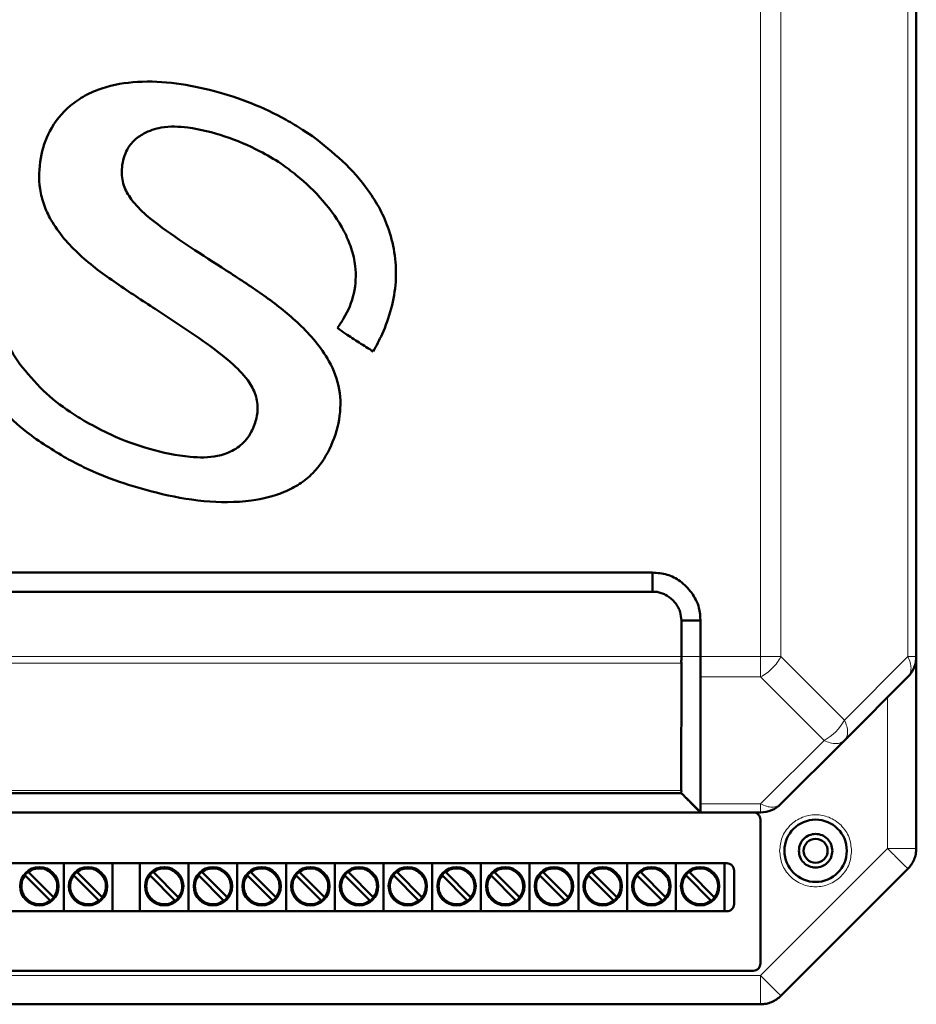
# Model space of a CAD drawing. Header units: millimetres. Extents: x 0 to 594, y 0 to 420.
# Tile 4 of 11: x 128 to 165, y 191 to 232. Entities that reach past the tile are written whole.
import ezdxf

# ---------------------------------------------------------------- set-up
doc = ezdxf.new("R2010")
doc.units = ezdxf.units.MM

msp = doc.modelspace()

# ---------------------------------------------------------------- linework, layer by layer
at = {"color": 9, "linetype": 'Continuous', "lineweight": 18}
for p, q in [((158.887, 205.729), (158.887, 287.734)), ((159.735, 205.729), (159.735, 287.734)), ((165.032, 205.729), (165.032, 287.734)), ((113.184, 205.729), (155.584, 205.729)), ((155.584, 205.729), (156.384, 205.729)), ((156.384, 205.729), (158.887, 205.729)), ((158.887, 204.88), (158.887, 205.729)), ((159.735, 205.729), (162.384, 203.08)), ((162.384, 203.08), (165.032, 205.729)), ((165.032, 205.729), (165.384, 205.729)), ((113.184, 205.446), (155.584, 205.446)), ((156.385, 204.88), (158.887, 204.88)), ((161.535, 202.231), (158.887, 204.88)), ((164.184, 197.729), (164.184, 204.031)), ((158.887, 199.583), (161.535, 202.231)), ((113.184, 200.149), (155.583, 200.149)), ((156.384, 199.583), (158.887, 199.583)), ((158.887, 192.431), (164.184, 197.729)), ((164.184, 197.729), (165.384, 197.729)), ((109.881, 192.431), (158.887, 192.431)), ((158.887, 191.231), (158.887, 192.431))]:
    msp.add_line(p, q, dxfattribs=at)
at = {"color": 7, "linetype": 'Continuous', "lineweight": 50}
for p, q in [((165.384, 205.729), (165.384, 287.734)), ((140.202, 227.416), (139.79, 227.691)), ((114.384, 209.231), (154.384, 209.231)), ((154.384, 209.231), (154.384, 208.431)), ((114.384, 208.431), (154.384, 208.431)), ((155.584, 207.231), (155.584, 205.729)), ((156.384, 207.231), (155.584, 207.231)), ((156.384, 207.231), (156.384, 205.729)), ((165.384, 205.729), (165.384, 197.729)), ((155.584, 205.446), (155.583, 200.149)), ((162.384, 202.231), (165.032, 204.88)), ((159.735, 199.583), (162.384, 202.231)), ((155.583, 200.031), (113.184, 200.031)), ((155.583, 200.031), (155.583, 200.031)), ((155.781, 199.834), (156.393, 199.222)), ((155.957, 199.658), (156.384, 199.232)), ((112.383, 199.232), (156.384, 199.231)), ((156.384, 199.231), (156.384, 199.231)), ((156.384, 199.231), (158.887, 199.231)), ((158.884, 198.931), (158.884, 192.931)), ((111.284, 197.111), (157.484, 197.111)), ((129.824, 197.111), (129.824, 195.111)), ((131.856, 197.111), (131.856, 195.111)), ((133, 197.111), (133, 195.111)), ((135.032, 197.111), (135.032, 195.111)), ((137.064, 197.111), (137.064, 195.111)), ((139.096, 197.111), (139.096, 195.111)), ((141.128, 197.111), (141.128, 195.111)), ((143.16, 197.111), (143.16, 195.111)), ((145.192, 197.111), (145.192, 195.111)), ((147.224, 197.111), (147.224, 195.111)), ((149.256, 197.111), (149.256, 195.111)), ((151.288, 197.111), (151.288, 195.111)), ((153.32, 197.111), (153.32, 195.111)), ((155.352, 197.111), (155.352, 195.111)), ((157.384, 197.111), (157.384, 195.111)), ((128.374, 196.726), (129.382, 195.718)), ((130.406, 196.726), (131.414, 195.718)), ((133.582, 196.726), (134.59, 195.718)), ((135.614, 196.726), (136.622, 195.718)), ((137.646, 196.726), (138.654, 195.718)), ((139.678, 196.726), (140.686, 195.718)), ((141.71, 196.726), (142.718, 195.718)), ((143.742, 196.726), (144.75, 195.718)), ((145.774, 196.726), (146.782, 195.718)), ((147.806, 196.726), (148.814, 195.718)), ((149.838, 196.726), (150.846, 195.718)), ((151.87, 196.726), (152.878, 195.718)), ((153.902, 196.726), (154.91, 195.718)), ((155.934, 196.726), (156.942, 195.718)), ((157.784, 196.811), (157.784, 195.411)), ((159.735, 191.583), (165.032, 196.88)), ((129.241, 195.577), (128.233, 196.585)), ((131.273, 195.577), (130.265, 196.585)), ((134.449, 195.577), (133.441, 196.585)), ((136.481, 195.577), (135.473, 196.585)), ((138.513, 195.577), (137.505, 196.585)), ((140.545, 195.577), (139.537, 196.585)), ((142.577, 195.577), (141.569, 196.585)), ((144.609, 195.577), (143.601, 196.585)), ((146.641, 195.577), (145.633, 196.585)), ((148.673, 195.577), (147.665, 196.585)), ((150.705, 195.577), (149.697, 196.585)), ((152.737, 195.577), (151.729, 196.585)), ((154.769, 195.577), (153.761, 196.585)), ((156.801, 195.577), (155.793, 196.585)), ((157.484, 195.111), (111.284, 195.111)), ((158.584, 192.631), (110.184, 192.631)), ((109.881, 191.231), (158.887, 191.231))]:
    msp.add_line(p, q, dxfattribs=at)
for centre, radius in [((161.184, 197.631), 1.3), ((161.184, 197.631), 0.5), ((128.808, 196.151), 0.8), ((130.84, 196.151), 0.8), ((134.016, 196.151), 0.8), ((136.048, 196.151), 0.8), ((138.08, 196.151), 0.8), ((140.112, 196.151), 0.8), ((142.144, 196.151), 0.8), ((144.176, 196.151), 0.8), ((146.208, 196.151), 0.8), ((148.24, 196.151), 0.8), ((150.272, 196.151), 0.8), ((152.304, 196.151), 0.8), ((154.336, 196.151), 0.8), ((156.368, 196.151), 0.8)]:
    msp.add_circle(centre, radius, dxfattribs=at)
at = {"color": 9, "linetype": 'Continuous', "lineweight": 18}
msp.add_arc((160.632, 203.983), 1.971, 297.2738, 332.7262, dxfattribs=at)
at = {"color": 7, "linetype": 'Continuous', "lineweight": 50}
for centre, radius, start, end in [((158.887, 200.431), 1.2, 270, 315), ((128.808, 196.151), 0.76, 142.5608, 307.4392), ((128.808, 196.151), 0.76, 127.4392, 142.5608), ((128.808, 196.151), 0.76, 322.5608, 127.4392), ((130.84, 196.151), 0.76, 142.5608, 307.4392), ((130.84, 196.151), 0.76, 127.4392, 142.5608), ((130.84, 196.151), 0.76, 322.5608, 127.4392), ((134.016, 196.151), 0.76, 142.5608, 307.4392), ((134.016, 196.151), 0.76, 127.4392, 142.5608), ((134.016, 196.151), 0.76, 322.5608, 127.4392), ((136.048, 196.151), 0.76, 142.5608, 307.4392), ((136.048, 196.151), 0.76, 127.4392, 142.5608), ((136.048, 196.151), 0.76, 322.5608, 127.4392), ((138.08, 196.151), 0.76, 142.5608, 307.4392), ((138.08, 196.151), 0.76, 127.4392, 142.5608), ((138.08, 196.151), 0.76, 322.5608, 127.4392), ((140.112, 196.151), 0.76, 142.5608, 307.4392), ((140.112, 196.151), 0.76, 127.4392, 142.5608), ((140.112, 196.151), 0.76, 322.5608, 127.4392), ((142.144, 196.151), 0.76, 142.5608, 307.4392), ((142.144, 196.151), 0.76, 127.4392, 142.5608), ((142.144, 196.151), 0.76, 322.5608, 127.4392), ((144.176, 196.151), 0.76, 142.5608, 307.4392), ((144.176, 196.151), 0.76, 127.4392, 142.5608), ((144.176, 196.151), 0.76, 322.5608, 127.4392), ((146.208, 196.151), 0.76, 142.5608, 307.4392), ((146.208, 196.151), 0.76, 127.4392, 142.5608), ((146.208, 196.151), 0.76, 322.5608, 127.4392), ((148.24, 196.151), 0.76, 142.5608, 307.4392), ((148.24, 196.151), 0.76, 127.4392, 142.5608), ((148.24, 196.151), 0.76, 322.5608, 127.4392), ((150.272, 196.151), 0.76, 142.5608, 307.4392), ((150.272, 196.151), 0.76, 127.4392, 142.5608), ((150.272, 196.151), 0.76, 322.5608, 127.4392), ((152.304, 196.151), 0.76, 142.5608, 307.4392), ((152.304, 196.151), 0.76, 127.4392, 142.5608), ((152.304, 196.151), 0.76, 322.5608, 127.4392), ((154.336, 196.151), 0.76, 142.5608, 307.4392), ((154.336, 196.151), 0.76, 127.4392, 142.5608), ((154.336, 196.151), 0.76, 322.5608, 127.4392), ((156.368, 196.151), 0.76, 142.5608, 307.4392), ((156.368, 196.151), 0.76, 127.4392, 142.5608), ((156.368, 196.151), 0.76, 322.5608, 127.4392), ((128.808, 196.151), 0.76, 307.4392, 322.5608), ((130.84, 196.151), 0.76, 307.4392, 322.5608), ((134.016, 196.151), 0.76, 307.4392, 322.5608), ((136.048, 196.151), 0.76, 307.4392, 322.5608), ((138.08, 196.151), 0.76, 307.4392, 322.5608), ((140.112, 196.151), 0.76, 307.4392, 322.5608), ((142.144, 196.151), 0.76, 307.4392, 322.5608), ((144.176, 196.151), 0.76, 307.4392, 322.5608), ((146.208, 196.151), 0.76, 307.4392, 322.5608), ((148.24, 196.151), 0.76, 307.4392, 322.5608), ((150.272, 196.151), 0.76, 307.4392, 322.5608), ((152.304, 196.151), 0.76, 307.4392, 322.5608), ((154.336, 196.151), 0.76, 307.4392, 322.5608), ((156.368, 196.151), 0.76, 307.4392, 322.5608)]:
    msp.add_arc(centre, radius, start, end, dxfattribs=at)
for points, knots in [([(139.79, 227.691), (139.563, 227.831), (138.876, 228.253), (137.654, 228.824), (136.114, 229.33), (134.523, 229.657), (132.938, 229.74), (131.643, 229.532), (130.712, 229.132), (129.911, 228.594), (129.2, 227.714), (128.808, 226.483), (128.767, 225.414), (128.986, 224.551), (129.313, 223.848), (129.82, 223.145), (130.713, 222.225), (132.018, 221.272), (133.1, 220.57), (133.642, 220.218)], [0, 0, 0, 0, 0.037646, 0.113637, 0.189642, 0.265962, 0.342064, 0.41269, 0.448509, 0.484278, 0.548103, 0.603499, 0.664198, 0.696238, 0.728311, 0.773015, 0.817831, 0.908751, 1, 1, 1, 1]), ([(135.293, 222.674), (135.072, 222.822), (134.382, 223.285), (133.446, 223.934), (132.668, 224.701), (132.285, 225.359), (132.214, 226.071), (132.36, 226.73), (132.72, 227.238), (133.221, 227.594), (133.996, 227.852), (135.167, 227.804), (136.55, 227.446), (137.848, 226.91), (138.594, 226.46), (138.887, 226.282)], [0, 0, 0, 0, 0.063353, 0.197524, 0.269628, 0.321703, 0.374372, 0.435975, 0.477764, 0.519388, 0.58014, 0.668129, 0.79323, 0.918639, 1, 1, 1, 1]), ([(142.736, 218.447), (142.863, 218.683), (143.169, 219.253), (143.513, 220.225), (143.709, 221.337), (143.668, 222.453), (143.428, 223.47), (143.039, 224.379), (142.415, 225.363), (141.486, 226.415), (140.63, 227.082), (140.202, 227.416)], [0, 0, 0, 0, 0.077198, 0.186969, 0.296557, 0.401927, 0.507347, 0.597017, 0.68668, 0.84328, 1, 1, 1, 1]), ([(138.887, 226.282), (139.102, 226.124), (139.731, 225.658), (140.67, 224.759), (141.427, 223.705), (141.837, 222.76), (142.039, 221.886), (141.987, 220.854), (141.632, 219.994), (141.33, 219.554), (141.241, 219.426)], [0, 0, 0, 0, 0.098098, 0.287459, 0.475998, 0.57042, 0.664642, 0.803704, 0.942565, 1, 1, 1, 1]), ([(129.943, 213.996), (130.179, 213.871), (130.89, 213.495), (132.137, 212.99), (133.812, 212.503), (135.654, 212.152), (137.471, 212.143), (138.827, 212.461), (139.671, 212.905), (140.364, 213.465), (140.973, 214.379), (141.367, 215.584), (141.4, 216.88), (140.97, 217.993), (140.34, 218.877), (139.473, 219.787), (138.282, 220.734), (136.789, 221.704), (135.792, 222.351), (135.293, 222.674)], [0, 0, 0, 0, 0.034468, 0.103883, 0.173348, 0.25962, 0.345429, 0.406276, 0.437205, 0.468067, 0.520443, 0.576405, 0.630285, 0.684465, 0.727195, 0.770032, 0.846446, 0.92321, 1, 1, 1, 1]), ([(127.989, 217.917), (127.842, 218.141), (127.449, 218.739), (127.106, 219.854), (127.196, 221.064), (127.498, 221.734), (127.625, 222.017)], [0, 0, 0, 0, 0.184799, 0.4937, 0.786862, 1, 1, 1, 1]), ([(133.642, 220.218), (133.863, 220.069), (134.528, 219.621), (135.649, 218.896), (136.775, 218.055), (137.535, 217.267), (137.89, 216.568), (137.936, 215.921), (137.771, 215.285), (137.432, 214.699), (136.875, 214.282), (136.087, 214.008), (134.898, 214.033), (133.397, 214.343), (131.951, 214.87), (131.107, 215.322), (130.77, 215.503)], [0, 0, 0, 0, 0.054504, 0.163812, 0.272813, 0.341296, 0.385543, 0.430185, 0.47025, 0.51878, 0.565313, 0.609215, 0.687013, 0.804378, 0.92201, 1, 1, 1, 1]), ([(141.241, 219.426), (141.35, 219.348), (141.647, 219.137), (142.146, 218.812), (142.54, 218.569), (142.736, 218.447)], [0, 0, 0, 0, 0.223877, 0.611803, 1, 1, 1, 1]), ([(130.77, 215.503), (130.543, 215.642), (129.908, 216.031), (128.925, 216.794), (128.304, 217.539), (127.989, 217.917)], [0, 0, 0, 0, 0.216079, 0.602886, 1, 1, 1, 1]), ([(126.728, 216.701), (126.891, 216.489), (127.347, 215.895), (128.393, 214.93), (129.374, 214.338), (129.943, 213.996)], [0, 0, 0, 0, 0.189258, 0.530238, 1, 1, 1, 1]), ([(154.384, 209.231), (154.591, 209.215), (155.001, 209.183), (155.57, 208.876), (156.043, 208.407), (156.345, 207.823), (156.372, 207.409), (156.384, 207.231)], [0, 0, 0, 0, 0.197417, 0.390669, 0.604477, 0.83082, 1, 1, 1, 1]), ([(154.384, 208.431), (154.446, 208.43), (154.57, 208.427), (154.75, 208.381), (154.978, 208.286), (155.187, 208.134), (155.359, 207.937), (155.464, 207.765), (155.562, 207.533), (155.575, 207.35), (155.584, 207.231)], [0, 0, 0, 0, 0.0990038, 0.1968078, 0.294576, 0.4917384, 0.6016049, 0.7099269, 0.8126433, 1, 1, 1, 1]), ([(155.584, 205.729), (155.584, 205.676), (155.584, 205.6), (155.583, 205.531), (155.583, 205.495), (155.584, 205.471), (155.584, 205.452), (155.584, 205.446)], [0, 0, 0, 0, 0.498377, 0.719472, 0.747952, 0.910594, 1, 1, 1, 1]), ([(156.384, 205.729), (156.384, 205.571), (156.384, 205.335), (156.383, 205.056), (156.385, 204.939), (156.385, 204.88)], [0, 0, 0, 0, 0.499074, 0.749927, 1, 1, 1, 1]), ([(156.385, 204.88), (156.385, 204.566), (156.383, 203.86), (156.384, 202.8), (156.383, 201.702), (156.384, 200.642), (156.384, 199.936), (156.384, 199.583)], [0, 0, 0, 0, 0.177813, 0.400004, 0.600003, 0.800001, 1, 1, 1, 1]), ([(155.577, 200.037), (155.613, 200.002), (155.684, 199.932), (155.753, 199.863), (155.788, 199.828)], [0, 0, 0, 0, 0.496154, 1, 1, 1, 1]), ([(155.583, 200.031), (155.583, 200.037), (155.583, 200.043), (155.583, 200.076), (155.584, 200.102), (155.584, 200.131), (155.583, 200.149)], [0, 0, 0, 0, 0.4988963, 0.5843449, 0.7490832, 1, 1, 1, 1]), ([(155.781, 199.835), (155.883, 199.733), (156.087, 199.53), (156.291, 199.327), (156.393, 199.226)], [0, 0, 0, 0, 0.4998731, 1, 1, 1, 1]), ([(156.384, 199.231), (156.383, 199.248), (156.383, 199.281), (156.383, 199.482), (156.384, 199.583)], [0, 0, 0, 0, 0.499748, 1, 1, 1, 1]), ([(128.233, 196.585), (128.229, 196.588), (128.223, 196.595), (128.214, 196.603), (128.208, 196.61), (128.205, 196.613), (128.204, 196.613), (128.204, 196.613)], [0, 0, 0, 0, 0.217235, 0.434507, 0.650723, 0.865022, 1, 1, 1, 1]), ([(128.346, 196.755), (128.346, 196.755), (128.346, 196.754), (128.351, 196.749), (128.359, 196.742), (128.367, 196.734), (128.372, 196.729), (128.374, 196.726)], [0, 0, 0, 0, 0.212285, 0.424542, 0.6376, 0.852435, 1, 1, 1, 1]), ([(130.265, 196.585), (130.261, 196.588), (130.255, 196.595), (130.246, 196.603), (130.24, 196.61), (130.237, 196.613), (130.236, 196.613), (130.236, 196.613)], [0, 0, 0, 0, 0.217235, 0.434507, 0.650723, 0.865022, 1, 1, 1, 1]), ([(130.378, 196.755), (130.378, 196.755), (130.378, 196.754), (130.383, 196.749), (130.391, 196.742), (130.399, 196.734), (130.404, 196.729), (130.406, 196.726)], [0, 0, 0, 0, 0.212285, 0.424542, 0.6376, 0.852435, 1, 1, 1, 1]), ([(133.441, 196.585), (133.437, 196.588), (133.431, 196.595), (133.422, 196.603), (133.416, 196.61), (133.413, 196.613), (133.412, 196.613), (133.412, 196.613)], [0, 0, 0, 0, 0.217235, 0.434507, 0.650723, 0.865022, 1, 1, 1, 1]), ([(133.554, 196.755), (133.554, 196.755), (133.554, 196.754), (133.559, 196.749), (133.567, 196.742), (133.575, 196.734), (133.58, 196.729), (133.582, 196.726)], [0, 0, 0, 0, 0.212285, 0.424542, 0.6376, 0.852435, 1, 1, 1, 1]), ([(135.473, 196.585), (135.469, 196.588), (135.463, 196.595), (135.454, 196.603), (135.448, 196.61), (135.445, 196.613), (135.444, 196.613), (135.444, 196.613)], [0, 0, 0, 0, 0.217235, 0.434507, 0.650723, 0.865022, 1, 1, 1, 1]), ([(135.586, 196.755), (135.586, 196.755), (135.586, 196.754), (135.591, 196.749), (135.599, 196.742), (135.607, 196.734), (135.612, 196.729), (135.614, 196.726)], [0, 0, 0, 0, 0.212285, 0.424542, 0.6376, 0.852435, 1, 1, 1, 1]), ([(137.505, 196.585), (137.501, 196.588), (137.495, 196.595), (137.486, 196.603), (137.48, 196.61), (137.477, 196.613), (137.476, 196.613), (137.476, 196.613)], [0, 0, 0, 0, 0.217235, 0.434507, 0.650723, 0.865022, 1, 1, 1, 1]), ([(137.618, 196.755), (137.618, 196.755), (137.618, 196.754), (137.623, 196.749), (137.631, 196.742), (137.639, 196.734), (137.644, 196.729), (137.646, 196.726)], [0, 0, 0, 0, 0.212285, 0.424542, 0.6376, 0.852435, 1, 1, 1, 1]), ([(139.537, 196.585), (139.533, 196.588), (139.527, 196.595), (139.518, 196.603), (139.512, 196.61), (139.509, 196.613), (139.508, 196.613), (139.508, 196.613)], [0, 0, 0, 0, 0.217235, 0.434507, 0.650723, 0.865022, 1, 1, 1, 1]), ([(139.65, 196.755), (139.65, 196.755), (139.65, 196.754), (139.655, 196.749), (139.663, 196.742), (139.671, 196.734), (139.676, 196.729), (139.678, 196.726)], [0, 0, 0, 0, 0.212285, 0.424542, 0.6376, 0.852435, 1, 1, 1, 1]), ([(141.569, 196.585), (141.565, 196.588), (141.559, 196.595), (141.55, 196.603), (141.544, 196.61), (141.541, 196.613), (141.54, 196.613), (141.54, 196.613)], [0, 0, 0, 0, 0.217235, 0.434507, 0.650723, 0.865022, 1, 1, 1, 1]), ([(141.682, 196.755), (141.682, 196.755), (141.682, 196.754), (141.687, 196.749), (141.695, 196.742), (141.703, 196.734), (141.708, 196.729), (141.71, 196.726)], [0, 0, 0, 0, 0.212285, 0.424542, 0.6376, 0.852435, 1, 1, 1, 1]), ([(143.601, 196.585), (143.597, 196.588), (143.591, 196.595), (143.582, 196.603), (143.576, 196.61), (143.573, 196.613), (143.572, 196.613), (143.572, 196.613)], [0, 0, 0, 0, 0.217235, 0.434507, 0.650723, 0.865022, 1, 1, 1, 1]), ([(143.714, 196.755), (143.714, 196.755), (143.714, 196.754), (143.719, 196.749), (143.727, 196.742), (143.735, 196.734), (143.74, 196.729), (143.742, 196.726)], [0, 0, 0, 0, 0.212285, 0.424542, 0.6376, 0.852435, 1, 1, 1, 1]), ([(145.633, 196.585), (145.629, 196.588), (145.623, 196.595), (145.614, 196.603), (145.608, 196.61), (145.605, 196.613), (145.604, 196.613), (145.604, 196.613)], [0, 0, 0, 0, 0.217235, 0.434507, 0.650723, 0.865022, 1, 1, 1, 1]), ([(145.746, 196.755), (145.746, 196.755), (145.746, 196.754), (145.751, 196.749), (145.759, 196.742), (145.767, 196.734), (145.772, 196.729), (145.774, 196.726)], [0, 0, 0, 0, 0.212285, 0.424542, 0.6376, 0.852435, 1, 1, 1, 1]), ([(147.665, 196.585), (147.661, 196.588), (147.655, 196.595), (147.646, 196.603), (147.64, 196.61), (147.637, 196.613), (147.636, 196.613), (147.636, 196.613)], [0, 0, 0, 0, 0.217235, 0.434507, 0.650723, 0.865022, 1, 1, 1, 1]), ([(147.778, 196.755), (147.778, 196.755), (147.778, 196.754), (147.783, 196.749), (147.791, 196.742), (147.799, 196.734), (147.804, 196.729), (147.806, 196.726)], [0, 0, 0, 0, 0.212285, 0.424542, 0.6376, 0.852435, 1, 1, 1, 1]), ([(149.697, 196.585), (149.693, 196.588), (149.687, 196.595), (149.678, 196.603), (149.672, 196.61), (149.669, 196.613), (149.668, 196.613), (149.668, 196.613)], [0, 0, 0, 0, 0.217235, 0.434507, 0.650723, 0.865022, 1, 1, 1, 1]), ([(149.81, 196.755), (149.81, 196.755), (149.81, 196.754), (149.815, 196.749), (149.823, 196.742), (149.831, 196.734), (149.836, 196.729), (149.838, 196.726)], [0, 0, 0, 0, 0.212285, 0.4245424, 0.6376003, 0.8524352, 1, 1, 1, 1]), ([(151.729, 196.585), (151.725, 196.588), (151.719, 196.595), (151.71, 196.603), (151.704, 196.61), (151.701, 196.613), (151.7, 196.613), (151.7, 196.613)], [0, 0, 0, 0, 0.217235, 0.434507, 0.650723, 0.865022, 1, 1, 1, 1]), ([(151.842, 196.755), (151.842, 196.755), (151.842, 196.754), (151.847, 196.749), (151.855, 196.742), (151.863, 196.734), (151.868, 196.729), (151.87, 196.726)], [0, 0, 0, 0, 0.212285, 0.4245424, 0.6376003, 0.8524352, 1, 1, 1, 1]), ([(153.761, 196.585), (153.757, 196.588), (153.751, 196.595), (153.742, 196.603), (153.736, 196.61), (153.733, 196.613), (153.732, 196.613), (153.732, 196.613)], [0, 0, 0, 0, 0.217235, 0.434507, 0.650723, 0.865022, 1, 1, 1, 1]), ([(153.874, 196.755), (153.874, 196.755), (153.874, 196.754), (153.879, 196.749), (153.887, 196.742), (153.895, 196.734), (153.9, 196.729), (153.902, 196.726)], [0, 0, 0, 0, 0.212285, 0.4245424, 0.6376003, 0.8524352, 1, 1, 1, 1]), ([(155.793, 196.585), (155.789, 196.588), (155.783, 196.595), (155.774, 196.603), (155.768, 196.61), (155.765, 196.613), (155.764, 196.613), (155.764, 196.613)], [0, 0, 0, 0, 0.217235, 0.434507, 0.650723, 0.865022, 1, 1, 1, 1]), ([(155.906, 196.755), (155.906, 196.755), (155.906, 196.754), (155.911, 196.749), (155.919, 196.742), (155.927, 196.734), (155.932, 196.729), (155.934, 196.726)], [0, 0, 0, 0, 0.212285, 0.424542, 0.6376, 0.852435, 1, 1, 1, 1]), ([(129.27, 195.548), (129.269, 195.548), (129.269, 195.549), (129.264, 195.554), (129.257, 195.561), (129.249, 195.569), (129.243, 195.574), (129.241, 195.577)], [0, 0, 0, 0, 0.212285, 0.424542, 0.6376, 0.852435, 1, 1, 1, 1]), ([(129.382, 195.718), (129.386, 195.715), (129.392, 195.708), (129.401, 195.7), (129.407, 195.693), (129.411, 195.69), (129.411, 195.69), (129.411, 195.689)], [0, 0, 0, 0, 0.217235, 0.434507, 0.650723, 0.865022, 1, 1, 1, 1]), ([(131.302, 195.548), (131.301, 195.548), (131.301, 195.549), (131.296, 195.554), (131.289, 195.561), (131.281, 195.569), (131.275, 195.574), (131.273, 195.577)], [0, 0, 0, 0, 0.212285, 0.424542, 0.6376, 0.852435, 1, 1, 1, 1]), ([(131.414, 195.718), (131.418, 195.715), (131.424, 195.708), (131.433, 195.7), (131.439, 195.693), (131.443, 195.69), (131.443, 195.69), (131.443, 195.689)], [0, 0, 0, 0, 0.217235, 0.434507, 0.650723, 0.865022, 1, 1, 1, 1]), ([(134.478, 195.548), (134.477, 195.548), (134.477, 195.549), (134.472, 195.554), (134.465, 195.561), (134.457, 195.569), (134.451, 195.574), (134.449, 195.577)], [0, 0, 0, 0, 0.212285, 0.424542, 0.6376, 0.852435, 1, 1, 1, 1]), ([(134.59, 195.718), (134.594, 195.715), (134.6, 195.708), (134.609, 195.7), (134.615, 195.693), (134.619, 195.69), (134.619, 195.69), (134.619, 195.689)], [0, 0, 0, 0, 0.217235, 0.434507, 0.650723, 0.865022, 1, 1, 1, 1]), ([(136.51, 195.548), (136.509, 195.548), (136.509, 195.549), (136.504, 195.554), (136.497, 195.561), (136.489, 195.569), (136.483, 195.574), (136.481, 195.577)], [0, 0, 0, 0, 0.212285, 0.424542, 0.6376, 0.852435, 1, 1, 1, 1]), ([(136.622, 195.718), (136.626, 195.715), (136.632, 195.708), (136.641, 195.7), (136.647, 195.693), (136.651, 195.69), (136.651, 195.69), (136.651, 195.689)], [0, 0, 0, 0, 0.217235, 0.434507, 0.650723, 0.865022, 1, 1, 1, 1]), ([(138.542, 195.548), (138.541, 195.548), (138.541, 195.549), (138.536, 195.554), (138.529, 195.561), (138.521, 195.569), (138.515, 195.574), (138.513, 195.577)], [0, 0, 0, 0, 0.212285, 0.424542, 0.6376, 0.852435, 1, 1, 1, 1]), ([(138.654, 195.718), (138.658, 195.715), (138.664, 195.708), (138.673, 195.7), (138.679, 195.693), (138.683, 195.69), (138.683, 195.69), (138.683, 195.689)], [0, 0, 0, 0, 0.2172345, 0.4345066, 0.6507226, 0.8650218, 1, 1, 1, 1]), ([(140.574, 195.548), (140.573, 195.548), (140.573, 195.549), (140.568, 195.554), (140.561, 195.561), (140.553, 195.569), (140.547, 195.574), (140.545, 195.577)], [0, 0, 0, 0, 0.212285, 0.424542, 0.6376, 0.852435, 1, 1, 1, 1]), ([(140.686, 195.718), (140.69, 195.715), (140.696, 195.708), (140.705, 195.7), (140.711, 195.693), (140.715, 195.69), (140.715, 195.69), (140.715, 195.689)], [0, 0, 0, 0, 0.2172345, 0.4345066, 0.6507226, 0.8650218, 1, 1, 1, 1]), ([(142.606, 195.548), (142.605, 195.548), (142.605, 195.549), (142.6, 195.554), (142.593, 195.561), (142.585, 195.569), (142.579, 195.574), (142.577, 195.577)], [0, 0, 0, 0, 0.212285, 0.424542, 0.6376, 0.852435, 1, 1, 1, 1]), ([(142.718, 195.718), (142.722, 195.715), (142.728, 195.708), (142.737, 195.7), (142.743, 195.693), (142.747, 195.69), (142.747, 195.69), (142.747, 195.689)], [0, 0, 0, 0, 0.2172345, 0.4345066, 0.6507226, 0.8650218, 1, 1, 1, 1]), ([(144.638, 195.548), (144.637, 195.548), (144.637, 195.549), (144.632, 195.554), (144.625, 195.561), (144.617, 195.569), (144.611, 195.574), (144.609, 195.577)], [0, 0, 0, 0, 0.212285, 0.424542, 0.6376, 0.852435, 1, 1, 1, 1]), ([(144.75, 195.718), (144.754, 195.715), (144.76, 195.708), (144.769, 195.7), (144.775, 195.693), (144.779, 195.69), (144.779, 195.69), (144.779, 195.689)], [0, 0, 0, 0, 0.217235, 0.434507, 0.650723, 0.865022, 1, 1, 1, 1]), ([(146.67, 195.548), (146.669, 195.548), (146.669, 195.549), (146.664, 195.554), (146.657, 195.561), (146.649, 195.569), (146.643, 195.574), (146.641, 195.577)], [0, 0, 0, 0, 0.212285, 0.424542, 0.6376, 0.852435, 1, 1, 1, 1]), ([(146.782, 195.718), (146.786, 195.715), (146.792, 195.708), (146.801, 195.7), (146.807, 195.693), (146.811, 195.69), (146.811, 195.69), (146.811, 195.689)], [0, 0, 0, 0, 0.217235, 0.434507, 0.650723, 0.865022, 1, 1, 1, 1]), ([(148.702, 195.548), (148.701, 195.548), (148.701, 195.549), (148.696, 195.554), (148.689, 195.561), (148.681, 195.569), (148.675, 195.574), (148.673, 195.577)], [0, 0, 0, 0, 0.212285, 0.424542, 0.6376, 0.852435, 1, 1, 1, 1]), ([(148.814, 195.718), (148.818, 195.715), (148.824, 195.708), (148.833, 195.7), (148.839, 195.693), (148.843, 195.69), (148.843, 195.69), (148.843, 195.689)], [0, 0, 0, 0, 0.217235, 0.434507, 0.650723, 0.865022, 1, 1, 1, 1]), ([(150.734, 195.548), (150.733, 195.548), (150.733, 195.549), (150.728, 195.554), (150.721, 195.561), (150.713, 195.569), (150.707, 195.574), (150.705, 195.577)], [0, 0, 0, 0, 0.212285, 0.424542, 0.6376, 0.852435, 1, 1, 1, 1]), ([(150.846, 195.718), (150.85, 195.715), (150.856, 195.708), (150.865, 195.7), (150.871, 195.693), (150.875, 195.69), (150.875, 195.69), (150.875, 195.689)], [0, 0, 0, 0, 0.217235, 0.434507, 0.650723, 0.865022, 1, 1, 1, 1]), ([(152.766, 195.548), (152.765, 195.548), (152.765, 195.549), (152.76, 195.554), (152.753, 195.561), (152.745, 195.569), (152.739, 195.574), (152.737, 195.577)], [0, 0, 0, 0, 0.212285, 0.424542, 0.6376, 0.852435, 1, 1, 1, 1]), ([(152.878, 195.718), (152.882, 195.715), (152.888, 195.708), (152.897, 195.7), (152.903, 195.693), (152.907, 195.69), (152.907, 195.69), (152.907, 195.689)], [0, 0, 0, 0, 0.217235, 0.434507, 0.650723, 0.865022, 1, 1, 1, 1]), ([(154.798, 195.548), (154.797, 195.548), (154.797, 195.549), (154.792, 195.554), (154.785, 195.561), (154.777, 195.569), (154.771, 195.574), (154.769, 195.577)], [0, 0, 0, 0, 0.212285, 0.424542, 0.6376, 0.852435, 1, 1, 1, 1]), ([(154.91, 195.718), (154.914, 195.715), (154.92, 195.708), (154.929, 195.7), (154.935, 195.693), (154.939, 195.69), (154.939, 195.69), (154.939, 195.689)], [0, 0, 0, 0, 0.217235, 0.434507, 0.650723, 0.865022, 1, 1, 1, 1]), ([(156.83, 195.548), (156.829, 195.548), (156.829, 195.549), (156.824, 195.554), (156.817, 195.561), (156.809, 195.569), (156.803, 195.574), (156.801, 195.577)], [0, 0, 0, 0, 0.212285, 0.424542, 0.6376, 0.852435, 1, 1, 1, 1]), ([(156.942, 195.718), (156.946, 195.715), (156.952, 195.708), (156.961, 195.7), (156.967, 195.693), (156.971, 195.69), (156.971, 195.69), (156.971, 195.689)], [0, 0, 0, 0, 0.217235, 0.434507, 0.650723, 0.865022, 1, 1, 1, 1])]:
    msp.add_open_spline(points, degree=3, knots=knots, dxfattribs=at)
at = {"color": 9, "linetype": 'Continuous', "lineweight": 18}
for points in [[(158.887, 205.729), (158.965, 205.729), (159.122, 205.729), (159.348, 205.729), (159.559, 205.729), (159.676, 205.729), (159.735, 205.729)], [(159.735, 205.729), (159.687, 205.643), (159.59, 205.472), (159.381, 205.234), (159.143, 205.025), (158.972, 204.928), (158.887, 204.88)], [(165.032, 204.88), (165.069, 204.928), (165.144, 205.025), (165.173, 205.234), (165.144, 205.472), (165.069, 205.643), (165.032, 205.729)], [(162.384, 203.08), (162.421, 202.994), (162.495, 202.823), (162.525, 202.585), (162.495, 202.377), (162.421, 202.28), (162.384, 202.231)], [(162.384, 202.231), (162.335, 202.194), (162.238, 202.12), (162.03, 202.09), (161.792, 202.12), (161.621, 202.194), (161.535, 202.231)], [(158.887, 199.583), (158.972, 199.546), (159.143, 199.471), (159.381, 199.442), (159.59, 199.471), (159.687, 199.546), (159.735, 199.583)], [(158.887, 199.231), (158.887, 199.236), (158.887, 199.245), (158.887, 199.317), (158.887, 199.426), (158.887, 199.531), (158.887, 199.583)], [(165.032, 196.88), (165.019, 196.893), (164.994, 196.918), (164.798, 197.114), (164.517, 197.395), (164.295, 197.617), (164.184, 197.729)], [(128.088, 196.151), (128.094, 196.23), (128.107, 196.386), (128.191, 196.519), (128.233, 196.585)], [(130.12, 196.151), (130.126, 196.23), (130.139, 196.386), (130.223, 196.519), (130.265, 196.585)], [(133.296, 196.151), (133.302, 196.23), (133.315, 196.386), (133.399, 196.519), (133.441, 196.585)], [(135.328, 196.151), (135.334, 196.23), (135.347, 196.386), (135.431, 196.519), (135.473, 196.585)], [(137.36, 196.151), (137.366, 196.23), (137.379, 196.386), (137.463, 196.519), (137.505, 196.585)], [(139.392, 196.151), (139.398, 196.23), (139.411, 196.386), (139.495, 196.519), (139.537, 196.585)], [(141.424, 196.151), (141.43, 196.23), (141.443, 196.386), (141.527, 196.519), (141.569, 196.585)], [(143.456, 196.151), (143.462, 196.23), (143.475, 196.386), (143.559, 196.519), (143.601, 196.585)], [(145.488, 196.151), (145.494, 196.23), (145.507, 196.386), (145.591, 196.519), (145.633, 196.585)], [(147.52, 196.151), (147.526, 196.23), (147.539, 196.386), (147.623, 196.519), (147.665, 196.585)], [(149.552, 196.151), (149.558, 196.23), (149.571, 196.386), (149.655, 196.519), (149.697, 196.585)], [(151.584, 196.151), (151.59, 196.23), (151.603, 196.386), (151.687, 196.519), (151.729, 196.585)], [(153.616, 196.151), (153.622, 196.23), (153.635, 196.386), (153.719, 196.519), (153.761, 196.585)], [(155.648, 196.151), (155.654, 196.23), (155.667, 196.386), (155.751, 196.519), (155.793, 196.585)], [(158.887, 192.431), (158.998, 192.32), (159.22, 192.098), (159.501, 191.817), (159.697, 191.621), (159.722, 191.596), (159.735, 191.583)]]:
    msp.add_open_spline(points, degree=3, dxfattribs=at)
at = {"color": 7, "linetype": 'Continuous', "lineweight": 50}
for points in [[(165.384, 205.729), (165.379, 205.65), (165.37, 205.493), (165.298, 205.267), (165.189, 205.056), (165.085, 204.939), (165.032, 204.88)], [(158.588, 199.231), (158.626, 199.227), (158.704, 199.217), (158.802, 199.147), (158.87, 199.048), (158.879, 198.97), (158.884, 198.931)], [(161.884, 197.631), (161.873, 197.723), (161.852, 197.906), (161.69, 198.139), (161.459, 198.295), (161.184, 198.35), (160.908, 198.295), (160.677, 198.139), (160.515, 197.906), (160.494, 197.723), (160.484, 197.631)], [(160.484, 197.631), (160.494, 197.54), (160.515, 197.357), (160.677, 197.124), (160.908, 196.968), (161.184, 196.913), (161.459, 196.968), (161.69, 197.124), (161.852, 197.357), (161.873, 197.54), (161.884, 197.631)], [(165.384, 197.729), (165.379, 197.65), (165.37, 197.493), (165.298, 197.267), (165.189, 197.056), (165.085, 196.939), (165.032, 196.88)], [(157.484, 197.111), (157.523, 197.107), (157.602, 197.098), (157.701, 197.029), (157.77, 196.929), (157.779, 196.851), (157.784, 196.811)], [(157.784, 195.411), (157.779, 195.372), (157.77, 195.294), (157.701, 195.194), (157.602, 195.125), (157.523, 195.116), (157.484, 195.111)], [(158.884, 192.931), (158.879, 192.892), (158.87, 192.814), (158.801, 192.714), (158.702, 192.645), (158.623, 192.636), (158.584, 192.631)], [(159.735, 191.583), (159.676, 191.531), (159.559, 191.426), (159.348, 191.317), (159.122, 191.245), (158.965, 191.236), (158.887, 191.231)]]:
    msp.add_open_spline(points, degree=3, dxfattribs=at)
at = {"color": 9, "linetype": 'Continuous', "lineweight": 18}
for points, knots in [([(159.684, 197.631), (159.704, 197.82), (159.734, 198.11), (159.921, 198.46), (160.115, 198.7), (160.355, 198.895), (160.705, 199.076), (161.184, 199.168), (161.663, 199.076), (162.012, 198.895), (162.252, 198.7), (162.446, 198.46), (162.633, 198.11), (162.664, 197.82), (162.684, 197.631)], [0, 0, 0, 0, 0.119728, 0.18418, 0.25, 0.31582, 0.380272, 0.5, 0.619728, 0.68418, 0.75, 0.81582, 0.880272, 1, 1, 1, 1]), ([(162.684, 197.631), (162.664, 197.443), (162.633, 197.153), (162.446, 196.803), (162.252, 196.563), (162.012, 196.368), (161.663, 196.187), (161.184, 196.095), (160.705, 196.187), (160.355, 196.368), (160.115, 196.563), (159.921, 196.803), (159.734, 197.153), (159.704, 197.443), (159.684, 197.631)], [0, 0, 0, 0, 0.119728, 0.18418, 0.25, 0.31582, 0.380272, 0.5, 0.619728, 0.68418, 0.75, 0.81582, 0.880272, 1, 1, 1, 1]), ([(128.374, 196.726), (128.445, 196.77), (128.593, 196.859), (128.86, 196.885), (129.115, 196.82), (129.327, 196.671), (129.476, 196.459), (129.541, 196.203), (129.515, 195.937), (129.426, 195.789), (129.382, 195.718)], [0, 0, 0, 0, 0.120911, 0.25, 0.379089, 0.5, 0.620911, 0.75, 0.879089, 1, 1, 1, 1]), ([(130.406, 196.726), (130.477, 196.77), (130.625, 196.859), (130.892, 196.885), (131.147, 196.82), (131.359, 196.671), (131.508, 196.459), (131.573, 196.203), (131.547, 195.937), (131.458, 195.789), (131.414, 195.718)], [0, 0, 0, 0, 0.1209109, 0.25, 0.3790891, 0.5, 0.6209109, 0.75, 0.8790891, 1, 1, 1, 1]), ([(133.582, 196.726), (133.653, 196.77), (133.801, 196.859), (134.068, 196.885), (134.323, 196.82), (134.535, 196.671), (134.684, 196.459), (134.749, 196.203), (134.723, 195.937), (134.634, 195.789), (134.59, 195.718)], [0, 0, 0, 0, 0.120911, 0.25, 0.379089, 0.5, 0.620911, 0.75, 0.879089, 1, 1, 1, 1]), ([(135.614, 196.726), (135.685, 196.77), (135.833, 196.859), (136.1, 196.885), (136.355, 196.82), (136.567, 196.671), (136.716, 196.459), (136.781, 196.203), (136.755, 195.937), (136.666, 195.789), (136.622, 195.718)], [0, 0, 0, 0, 0.1209109, 0.25, 0.3790891, 0.5, 0.6209109, 0.75, 0.8790891, 1, 1, 1, 1]), ([(137.646, 196.726), (137.717, 196.77), (137.865, 196.859), (138.132, 196.885), (138.387, 196.82), (138.599, 196.671), (138.748, 196.459), (138.813, 196.203), (138.787, 195.937), (138.698, 195.789), (138.654, 195.718)], [0, 0, 0, 0, 0.1209109, 0.25, 0.3790891, 0.5, 0.6209109, 0.75, 0.8790891, 1, 1, 1, 1]), ([(139.678, 196.726), (139.749, 196.77), (139.897, 196.859), (140.164, 196.885), (140.419, 196.82), (140.631, 196.671), (140.78, 196.459), (140.845, 196.203), (140.819, 195.937), (140.73, 195.789), (140.686, 195.718)], [0, 0, 0, 0, 0.1209109, 0.25, 0.3790891, 0.5, 0.6209109, 0.75, 0.8790891, 1, 1, 1, 1]), ([(141.71, 196.726), (141.781, 196.77), (141.929, 196.859), (142.196, 196.885), (142.451, 196.82), (142.663, 196.671), (142.812, 196.459), (142.877, 196.203), (142.851, 195.937), (142.762, 195.789), (142.718, 195.718)], [0, 0, 0, 0, 0.1209109, 0.25, 0.3790891, 0.5, 0.6209109, 0.75, 0.8790891, 1, 1, 1, 1]), ([(143.742, 196.726), (143.813, 196.77), (143.961, 196.859), (144.228, 196.885), (144.483, 196.82), (144.695, 196.671), (144.844, 196.459), (144.909, 196.203), (144.883, 195.937), (144.794, 195.789), (144.75, 195.718)], [0, 0, 0, 0, 0.1209109, 0.25, 0.3790891, 0.5, 0.6209109, 0.75, 0.8790891, 1, 1, 1, 1]), ([(145.774, 196.726), (145.845, 196.77), (145.993, 196.859), (146.26, 196.885), (146.515, 196.82), (146.727, 196.671), (146.876, 196.459), (146.941, 196.203), (146.915, 195.937), (146.826, 195.789), (146.782, 195.718)], [0, 0, 0, 0, 0.1209109, 0.25, 0.3790891, 0.5, 0.6209109, 0.75, 0.8790891, 1, 1, 1, 1]), ([(147.806, 196.726), (147.877, 196.77), (148.025, 196.859), (148.292, 196.885), (148.547, 196.82), (148.759, 196.671), (148.908, 196.459), (148.973, 196.203), (148.947, 195.937), (148.858, 195.789), (148.814, 195.718)], [0, 0, 0, 0, 0.120911, 0.25, 0.379089, 0.5, 0.620911, 0.75, 0.879089, 1, 1, 1, 1]), ([(149.838, 196.726), (149.909, 196.77), (150.057, 196.859), (150.324, 196.885), (150.579, 196.82), (150.791, 196.671), (150.94, 196.459), (151.005, 196.203), (150.979, 195.937), (150.89, 195.789), (150.846, 195.718)], [0, 0, 0, 0, 0.1209109, 0.25, 0.3790891, 0.5, 0.6209109, 0.75, 0.8790891, 1, 1, 1, 1]), ([(151.87, 196.726), (151.941, 196.77), (152.089, 196.859), (152.356, 196.885), (152.611, 196.82), (152.823, 196.671), (152.972, 196.459), (153.037, 196.203), (153.011, 195.937), (152.922, 195.789), (152.878, 195.718)], [0, 0, 0, 0, 0.1209109, 0.25, 0.3790891, 0.5, 0.6209109, 0.75, 0.8790891, 1, 1, 1, 1]), ([(153.902, 196.726), (153.973, 196.77), (154.121, 196.859), (154.388, 196.885), (154.643, 196.82), (154.855, 196.671), (155.004, 196.459), (155.069, 196.203), (155.043, 195.937), (154.954, 195.789), (154.91, 195.718)], [0, 0, 0, 0, 0.120911, 0.25, 0.379089, 0.5, 0.620911, 0.75, 0.879089, 1, 1, 1, 1]), ([(155.934, 196.726), (156.005, 196.77), (156.153, 196.859), (156.42, 196.885), (156.675, 196.82), (156.887, 196.671), (157.036, 196.459), (157.101, 196.203), (157.075, 195.937), (156.986, 195.789), (156.942, 195.718)], [0, 0, 0, 0, 0.120911, 0.25, 0.379089, 0.5, 0.620911, 0.75, 0.879089, 1, 1, 1, 1]), ([(129.241, 195.577), (129.186, 195.541), (129.073, 195.47), (128.874, 195.425), (128.672, 195.435), (128.482, 195.499), (128.317, 195.612), (128.188, 195.767), (128.103, 195.953), (128.093, 196.086), (128.088, 196.151)], [0, 0, 0, 0, 0.122569, 0.25, 0.377431, 0.5, 0.622569, 0.75, 0.877431, 1, 1, 1, 1]), ([(131.273, 195.577), (131.218, 195.541), (131.105, 195.47), (130.906, 195.425), (130.704, 195.435), (130.514, 195.499), (130.349, 195.612), (130.22, 195.767), (130.135, 195.953), (130.125, 196.086), (130.12, 196.151)], [0, 0, 0, 0, 0.122569, 0.25, 0.377431, 0.5, 0.622569, 0.75, 0.877431, 1, 1, 1, 1]), ([(134.449, 195.577), (134.394, 195.541), (134.281, 195.47), (134.082, 195.425), (133.88, 195.435), (133.69, 195.499), (133.525, 195.612), (133.396, 195.767), (133.311, 195.953), (133.301, 196.086), (133.296, 196.151)], [0, 0, 0, 0, 0.122569, 0.25, 0.377431, 0.5, 0.622569, 0.75, 0.877431, 1, 1, 1, 1]), ([(136.481, 195.577), (136.426, 195.541), (136.313, 195.47), (136.114, 195.425), (135.912, 195.435), (135.722, 195.499), (135.557, 195.612), (135.428, 195.767), (135.343, 195.953), (135.333, 196.086), (135.328, 196.151)], [0, 0, 0, 0, 0.122569, 0.25, 0.377431, 0.5, 0.622569, 0.75, 0.877431, 1, 1, 1, 1]), ([(138.513, 195.577), (138.458, 195.541), (138.345, 195.47), (138.146, 195.425), (137.944, 195.435), (137.754, 195.499), (137.589, 195.612), (137.46, 195.767), (137.375, 195.953), (137.365, 196.086), (137.36, 196.151)], [0, 0, 0, 0, 0.122569, 0.25, 0.377431, 0.5, 0.622569, 0.75, 0.877431, 1, 1, 1, 1]), ([(140.545, 195.577), (140.49, 195.541), (140.377, 195.47), (140.178, 195.425), (139.976, 195.435), (139.786, 195.499), (139.621, 195.612), (139.492, 195.767), (139.407, 195.953), (139.397, 196.086), (139.392, 196.151)], [0, 0, 0, 0, 0.122569, 0.25, 0.377431, 0.5, 0.622569, 0.75, 0.877431, 1, 1, 1, 1]), ([(142.577, 195.577), (142.522, 195.541), (142.409, 195.47), (142.21, 195.425), (142.008, 195.435), (141.818, 195.499), (141.653, 195.612), (141.524, 195.767), (141.439, 195.953), (141.429, 196.086), (141.424, 196.151)], [0, 0, 0, 0, 0.122569, 0.25, 0.377431, 0.5, 0.622569, 0.75, 0.877431, 1, 1, 1, 1]), ([(144.609, 195.577), (144.554, 195.541), (144.441, 195.47), (144.242, 195.425), (144.04, 195.435), (143.85, 195.499), (143.685, 195.612), (143.556, 195.767), (143.471, 195.953), (143.461, 196.086), (143.456, 196.151)], [0, 0, 0, 0, 0.122569, 0.25, 0.377431, 0.5, 0.622569, 0.75, 0.877431, 1, 1, 1, 1]), ([(146.641, 195.577), (146.586, 195.541), (146.473, 195.47), (146.274, 195.425), (146.072, 195.435), (145.882, 195.499), (145.717, 195.612), (145.588, 195.767), (145.503, 195.953), (145.493, 196.086), (145.488, 196.151)], [0, 0, 0, 0, 0.122569, 0.25, 0.377431, 0.5, 0.622569, 0.75, 0.877431, 1, 1, 1, 1]), ([(148.673, 195.577), (148.618, 195.541), (148.505, 195.47), (148.306, 195.425), (148.104, 195.435), (147.914, 195.499), (147.749, 195.612), (147.62, 195.767), (147.535, 195.953), (147.525, 196.086), (147.52, 196.151)], [0, 0, 0, 0, 0.122569, 0.25, 0.377431, 0.5, 0.622569, 0.75, 0.877431, 1, 1, 1, 1]), ([(150.705, 195.577), (150.65, 195.541), (150.537, 195.47), (150.338, 195.425), (150.136, 195.435), (149.946, 195.499), (149.781, 195.612), (149.652, 195.767), (149.567, 195.953), (149.557, 196.086), (149.552, 196.151)], [0, 0, 0, 0, 0.122569, 0.25, 0.377431, 0.5, 0.622569, 0.75, 0.877431, 1, 1, 1, 1]), ([(152.737, 195.577), (152.682, 195.541), (152.569, 195.47), (152.37, 195.425), (152.168, 195.435), (151.978, 195.499), (151.813, 195.612), (151.684, 195.767), (151.599, 195.953), (151.589, 196.086), (151.584, 196.151)], [0, 0, 0, 0, 0.122569, 0.25, 0.377431, 0.5, 0.622569, 0.75, 0.877431, 1, 1, 1, 1]), ([(154.769, 195.577), (154.714, 195.541), (154.601, 195.47), (154.402, 195.425), (154.2, 195.435), (154.01, 195.499), (153.845, 195.612), (153.716, 195.767), (153.631, 195.953), (153.621, 196.086), (153.616, 196.151)], [0, 0, 0, 0, 0.122569, 0.25, 0.377431, 0.5, 0.622569, 0.75, 0.877431, 1, 1, 1, 1]), ([(156.801, 195.577), (156.746, 195.541), (156.633, 195.47), (156.434, 195.425), (156.232, 195.435), (156.042, 195.499), (155.877, 195.612), (155.748, 195.767), (155.663, 195.953), (155.653, 196.086), (155.648, 196.151)], [0, 0, 0, 0, 0.122569, 0.25, 0.377431, 0.5, 0.622569, 0.75, 0.877431, 1, 1, 1, 1])]:
    msp.add_open_spline(points, degree=3, knots=knots, dxfattribs=at)

doc.saveas('drawing.dxf')
